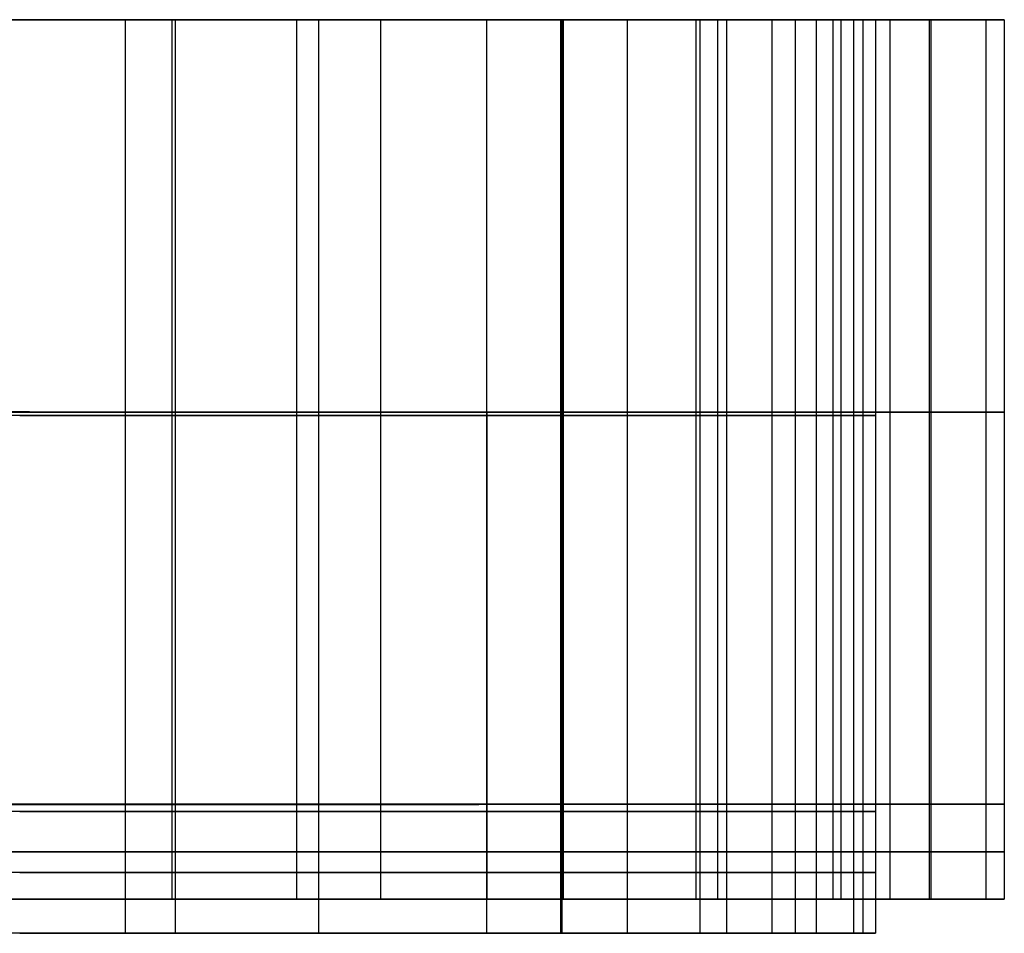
# Model space of a CAD drawing. Header units: millimetres. Extents: x 14566 to 15601, y -4 to 41.
# Tile 52 of 52: x 15569 to 15601, y -4 to 26. Entities that reach past the tile are written whole.
import ezdxf

# ---------------------------------------------------------------- set-up
doc = ezdxf.new("R2010")
doc.units = ezdxf.units.MM
doc.layers.add('Pond Mirror Ferm Living', color=7, linetype='Continuous', true_color=0x000000)

msp = doc.modelspace()

# ---------------------------------------------------------------- linework, layer by layer
at = {"layer": 'Pond Mirror Ferm Living'}
for p, q in [((15590.257, 25.764, 3398.008), (14586.449, 25.764, 3112.755)), ((15569.311, 25.765, 3484.267), (15564.432, 25.765, 3495.75)), ((15568.994, 25.765, 3187.492), (15565.347, 25.765, 3179.147)), ((15565.646, 25.765, 3482.093), (15570.026, 25.765, 3470.875)), ((15570.026, 25.764, 3470.875), (15565.646, 25.764, 3482.093)), ((15566.364, 25.765, 3171.26), (15570.271, 25.765, 3179.839)), ((15572.456, 25.765, 3195.915), (15568.994, 25.765, 3187.492)), ((15568.994, 25.764, 3187.492), (15572.456, 25.764, 3195.915)), ((15573.862, 25.765, 3472.65), (15569.311, 25.765, 3484.267)), ((15570.026, 25.765, 3470.875), (15574.094, 25.765, 3459.54)), ((15574.094, 25.764, 3459.54), (15570.026, 25.764, 3470.875)), ((15570.271, 25.765, 3179.839), (15573.99, 25.765, 3188.501)), ((15575.735, 25.765, 3204.455), (15572.456, 25.765, 3195.915)), ((15572.456, 25.765, 3195.915), (15572.456, 0, 3195.915)), ((15572.456, 25.764, 3195.915), (15575.735, 25.764, 3204.455)), ((15572.456, 25.764, 3195.915), (15572.456, -0.236, 3195.915)), ((15578.08, 25.765, 3460.908), (15573.862, 25.765, 3472.65)), ((15573.99, 25.765, 3188.501), (15577.522, 25.765, 3197.283)), ((15573.99, 25.765, 3188.501), (15573.99, 0, 3188.501)), ((15574.094, 25.765, 3459.54), (15577.718, 25.765, 3448.503)), ((15574.094, 25.765, 3459.54), (15574.094, 0, 3459.54)), ((15577.718, 25.764, 3448.503), (15574.094, 25.764, 3459.54)), ((15574.094, 25.764, 3459.54), (15574.094, -0.236, 3459.54)), ((15578.804, 25.765, 3213.073), (15575.735, 25.765, 3204.455)), ((15575.735, 25.764, 3204.455), (15578.804, 25.764, 3213.073)), ((15577.522, 25.765, 3197.283), (15580.84, 25.765, 3206.147)), ((15577.718, 25.765, 3448.503), (15581.044, 25.765, 3437.372)), ((15581.044, 25.764, 3437.372), (15577.718, 25.764, 3448.503)), ((15581.838, 25.765, 3449.448), (15578.08, 25.765, 3460.908)), ((15578.08, 25.765, 3460.908), (15578.081, 0, 3460.908)), ((15581.679, 25.765, 3221.848), (15578.804, 25.765, 3213.073)), ((15578.804, 25.765, 3213.073), (15578.805, 0, 3213.073)), ((15578.804, 25.764, 3213.073), (15581.679, 25.764, 3221.848)), ((15578.804, 25.764, 3213.073), (15578.804, -0.236, 3213.073)), ((15580.84, 25.765, 3206.147), (15583.958, 25.765, 3215.174)), ((15580.84, 25.765, 3206.147), (15580.84, 0, 3206.147)), ((15581.044, 25.765, 3437.372), (15584.07, 25.765, 3426.156)), ((15584.07, 25.764, 3426.156), (15581.044, 25.764, 3437.372)), ((15584.321, 25.765, 3230.696), (15581.679, 25.765, 3221.848)), ((15581.679, 25.764, 3221.848), (15584.321, 25.764, 3230.696)), ((15585.279, 25.765, 3437.889), (15581.838, 25.765, 3449.448)), ((15583.958, 25.765, 3215.174), (15586.835, 25.765, 3224.279)), ((15584.07, 25.765, 3426.156), (15586.792, 25.765, 3414.862)), ((15586.792, 25.764, 3414.862), (15584.07, 25.764, 3426.156)), ((15586.749, 25.765, 3239.716), (15584.321, 25.765, 3230.696)), ((15584.321, 25.765, 3230.696), (15584.322, 0, 3230.696)), ((15584.321, 25.764, 3230.696), (15586.749, 25.764, 3239.716)), ((15584.321, 25.764, 3230.696), (15584.321, -0.236, 3230.696)), ((15588.398, 25.765, 3426.239), (15585.279, 25.765, 3437.889)), ((15588.937, 25.765, 3248.859), (15586.749, 25.765, 3239.716)), ((15586.749, 25.765, 3239.716), (15586.749, 0, 3239.716)), ((15586.749, 25.764, 3239.716), (15588.937, 25.764, 3248.859)), ((15586.749, 25.764, 3239.716), (15586.749, -0.236, 3239.716)), ((15586.792, 25.765, 3414.862), (15589.21, 25.765, 3403.481)), ((15586.792, 25.765, 3414.862), (15586.792, 0, 3414.862)), ((15589.21, 25.764, 3403.481), (15586.792, 25.764, 3414.862)), ((15586.792, 25.764, 3414.862), (15586.792, -0.236, 3414.862)), ((15586.835, 25.765, 3224.279), (15589.498, 25.765, 3233.591)), ((15586.835, 25.765, 3224.279), (15586.836, 0, 3224.279)), ((15591.192, 25.765, 3414.507), (15588.398, 25.765, 3426.239)), ((15590.669, 25.765, 3257.064), (15588.937, 25.765, 3248.859)), ((15588.937, 25.765, 3248.859), (15588.937, 0, 3248.859)), ((15588.937, 25.764, 3248.859), (15590.669, 25.764, 3257.064)), ((15588.937, 25.764, 3248.859), (15588.937, -0.236, 3248.859)), ((15589.21, 25.765, 3403.481), (15591.315, 25.765, 3392.038)), ((15591.315, 25.764, 3392.038), (15589.21, 25.764, 3403.481)), ((15589.498, 25.765, 3233.591), (15591.897, 25.765, 3242.975)), ((15594.329, 25.765, 3399.165), (15590.257, 25.765, 3398.008)), ((15592.192, 25.765, 3265.31), (15590.669, 25.765, 3257.064)), ((15590.669, 25.764, 3257.064), (15592.192, 25.764, 3265.31)), ((15593.595, 25.765, 3403.023), (15591.192, 25.765, 3414.507)), ((15591.192, 25.765, 3414.507), (15591.192, 0, 3414.507)), ((15591.315, 25.765, 3392.038), (15593.029, 25.765, 3381.062)), ((15591.315, 25.765, 3392.038), (15591.315, 0, 3392.038)), ((15593.029, 25.764, 3381.062), (15591.315, 25.764, 3392.038)), ((15591.315, 25.764, 3392.038), (15591.315, -0.236, 3392.038)), ((15591.897, 25.765, 3242.975), (15594.064, 25.765, 3252.612)), ((15591.897, 25.765, 3242.975), (15591.897, 0, 3242.975)), ((15593.687, 25.765, 3274.868), (15592.192, 25.765, 3265.31)), ((15592.192, 25.765, 3265.31), (15592.192, 0, 3265.31)), ((15592.192, 25.764, 3265.31), (15593.687, 25.764, 3274.868)), ((15592.192, 25.764, 3265.31), (15592.192, -0.236, 3265.31)), ((15593.029, 25.765, 3381.062), (15594.449, 25.765, 3370.045)), ((15594.449, 25.764, 3370.045), (15593.029, 25.764, 3381.062)), ((15595.683, 25.765, 3391.478), (15593.595, 25.765, 3403.023)), ((15594.461, 25.765, 3280.714), (15593.687, 25.765, 3274.868)), ((15593.687, 25.765, 3274.868), (15593.687, 0, 3274.868)), ((15593.687, 25.764, 3274.868), (15594.461, 25.764, 3280.714)), ((15593.687, 25.764, 3274.868), (15593.687, -0.236, 3274.868)), ((15594.064, 25.765, 3252.612), (15595.946, 25.765, 3262.31)), ((15594.449, 25.765, 3370.045), (15595.552, 25.765, 3359.225)), ((15594.449, 25.765, 3370.045), (15594.45, 0, 3370.045)), ((15595.552, 25.764, 3359.225), (15594.449, 25.764, 3370.045)), ((15594.449, 25.764, 3370.045), (15594.449, -0.236, 3370.045)), ((15595.132, 25.765, 3286.573), (15594.461, 25.765, 3280.714)), ((15594.461, 25.764, 3280.714), (15595.132, 25.764, 3286.573)), ((15596.045, 25.765, 3296.614), (15595.132, 25.765, 3286.573)), ((15595.132, 25.765, 3286.573), (15595.132, 0, 3286.573)), ((15595.132, 25.764, 3286.573), (15596.045, 25.764, 3296.614)), ((15595.132, 25.764, 3286.573), (15595.132, -0.236, 3286.573)), ((15595.552, 25.765, 3359.225), (15596.363, 25.765, 3348.379)), ((15596.363, 25.764, 3348.379), (15595.552, 25.764, 3359.225)), ((15597.419, 25.765, 3380.109), (15595.683, 25.765, 3391.478)), ((15595.683, 25.765, 3391.478), (15595.683, 0, 3391.478)), ((15595.946, 25.765, 3262.31), (15597.556, 25.765, 3272.172)), ((15595.946, 25.765, 3262.31), (15595.946, 0, 3262.31)), ((15596.67, 25.765, 3306.677), (15596.045, 25.765, 3296.614)), ((15596.045, 25.764, 3296.614), (15596.67, 25.764, 3306.677)), ((15596.363, 25.765, 3348.379), (15596.868, 25.765, 3337.827)), ((15596.363, 25.765, 3348.379), (15596.364, 0, 3348.379)), ((15596.868, 25.764, 3337.827), (15596.363, 25.764, 3348.379)), ((15596.363, 25.764, 3348.379), (15596.363, -0.236, 3348.379)), ((15597.021, 25.765, 3316.969), (15596.67, 25.765, 3306.677)), ((15596.67, 25.765, 3306.677), (15596.671, 0, 3306.677)), ((15596.67, 25.764, 3306.677), (15597.021, 25.764, 3316.969)), ((15596.67, 25.764, 3306.677), (15596.67, -0.236, 3306.677)), ((15596.868, 25.765, 3337.827), (15597.088, 25.765, 3327.266)), ((15597.088, 25.764, 3327.266), (15596.868, 25.764, 3337.827)), ((15597.088, 25.765, 3327.266), (15597.021, 25.765, 3316.969)), ((15597.021, 25.764, 3316.969), (15597.088, 25.764, 3327.266)), ((15597.088, 25.765, 3327.266), (15597.088, 0, 3327.266)), ((15597.088, 25.764, 3327.266), (15597.088, -0.236, 3327.266)), ((15598.843, 25.765, 3368.697), (15597.419, 25.765, 3380.109)), ((15597.556, 25.765, 3272.172), (15598.904, 25.765, 3282.362)), ((15597.556, 25.765, 3272.172), (15597.556, 0, 3272.172)), ((15599.93, 25.764, 3357.495), (15598.843, 25.765, 3368.697)), ((15598.843, 25.765, 3368.697), (15598.844, 0, 3368.697)), ((15598.904, 25.765, 3282.362), (15599.958, 25.764, 3292.743)), ((15598.904, 25.765, 3282.362), (15598.904, 0, 3282.362)), ((15600.708, 25.764, 3346.266), (15599.93, 25.764, 3357.495)), ((15599.958, 25.764, 3292.743), (15600.705, 25.764, 3303.151)), ((15600.705, 25.764, 3303.151), (15601.16, 25.764, 3313.79)), ((15600.705, 25.764, 3303.151), (15600.706, 0, 3303.151)), ((15601.162, 25.764, 3335.356), (15600.708, 25.764, 3346.266)), ((15600.708, 25.764, 3346.266), (15600.709, 0, 3346.266)), ((15601.16, 25.764, 3313.79), (15601.312, 25.764, 3324.438)), ((15601.312, 25.764, 3324.438), (15601.162, 25.764, 3335.356)), ((15601.312, 25.764, 3324.438), (15601.313, 0, 3324.438)), ((15569.311, 12.883, 3484.267), (15564.432, 12.883, 3495.75)), ((15565.347, 12.883, 3179.147), (15568.994, 12.883, 3187.492)), ((15570.026, 12.882, 3470.875), (15565.646, 12.883, 3482.093)), ((15570.026, 12.764, 3470.875), (15565.646, 12.764, 3482.093)), ((15566.365, 12.883, 3171.26), (15570.271, 12.882, 3179.839)), ((15568.994, 12.883, 3187.492), (15572.456, 12.882, 3195.915)), ((15568.994, 12.764, 3187.492), (15572.456, 12.764, 3195.915)), ((15573.862, 12.882, 3472.65), (15569.311, 12.883, 3484.267)), ((15574.094, 12.882, 3459.54), (15570.026, 12.882, 3470.875)), ((15574.094, 12.764, 3459.54), (15570.026, 12.764, 3470.875)), ((15570.271, 12.882, 3179.839), (15573.99, 12.882, 3188.501)), ((15572.456, 12.882, 3195.915), (15575.735, 12.882, 3204.455)), ((15572.456, 12.764, 3195.915), (15575.735, 12.764, 3204.455)), ((15578.08, 12.882, 3460.908), (15573.862, 12.882, 3472.65)), ((15573.99, 12.882, 3188.501), (15577.522, 12.882, 3197.283)), ((15577.718, 12.882, 3448.503), (15574.094, 12.882, 3459.54)), ((15577.718, 12.764, 3448.503), (15574.094, 12.764, 3459.54)), ((15575.735, 12.882, 3204.455), (15578.804, 12.882, 3213.073)), ((15575.735, 12.764, 3204.455), (15578.804, 12.764, 3213.073)), ((15577.522, 12.882, 3197.283), (15580.84, 12.882, 3206.147)), ((15581.044, 12.882, 3437.372), (15577.718, 12.882, 3448.503)), ((15581.044, 12.764, 3437.372), (15577.718, 12.764, 3448.503)), ((15581.838, 12.882, 3449.448), (15578.08, 12.882, 3460.908)), ((15578.804, 12.882, 3213.073), (15581.679, 12.882, 3221.848)), ((15578.804, 12.764, 3213.073), (15581.679, 12.764, 3221.848)), ((15580.84, 12.882, 3206.147), (15583.958, 12.882, 3215.174)), ((15584.07, 12.882, 3426.156), (15581.044, 12.882, 3437.372)), ((15584.07, 12.764, 3426.156), (15581.044, 12.764, 3437.372)), ((15581.679, 12.882, 3221.848), (15584.321, 12.882, 3230.696)), ((15581.679, 12.764, 3221.848), (15584.321, 12.764, 3230.696)), ((15585.279, 12.882, 3437.889), (15581.838, 12.882, 3449.448)), ((15583.958, 12.882, 3215.174), (15586.836, 12.882, 3224.279)), ((15586.792, 12.882, 3414.862), (15584.07, 12.882, 3426.156)), ((15586.792, 12.764, 3414.862), (15584.07, 12.764, 3426.156)), ((15584.321, 12.882, 3230.696), (15586.749, 12.882, 3239.716)), ((15584.321, 12.764, 3230.696), (15586.749, 12.764, 3239.716)), ((15588.398, 12.882, 3426.239), (15585.279, 12.882, 3437.889)), ((15586.749, 12.882, 3239.716), (15588.937, 12.882, 3248.859)), ((15586.749, 12.764, 3239.716), (15588.937, 12.764, 3248.859)), ((15589.21, 12.882, 3403.481), (15586.792, 12.882, 3414.862)), ((15589.21, 12.764, 3403.481), (15586.792, 12.764, 3414.862)), ((15586.836, 12.882, 3224.279), (15589.498, 12.882, 3233.591)), ((15591.192, 12.882, 3414.507), (15588.398, 12.882, 3426.239)), ((15588.937, 12.882, 3248.859), (15590.669, 12.882, 3257.064)), ((15588.937, 12.764, 3248.859), (15590.669, 12.764, 3257.064)), ((15591.315, 12.882, 3392.038), (15589.21, 12.882, 3403.481)), ((15591.315, 12.764, 3392.038), (15589.21, 12.764, 3403.481)), ((15589.498, 12.882, 3233.591), (15591.897, 12.882, 3242.975)), ((15590.669, 12.882, 3257.064), (15592.192, 12.882, 3265.31)), ((15590.669, 12.764, 3257.064), (15592.192, 12.764, 3265.31)), ((15593.595, 12.882, 3403.023), (15591.192, 12.882, 3414.507)), ((15593.029, 12.882, 3381.062), (15591.315, 12.882, 3392.038)), ((15593.029, 12.764, 3381.062), (15591.315, 12.764, 3392.038)), ((15591.897, 12.882, 3242.975), (15594.064, 12.882, 3252.612)), ((15592.192, 12.882, 3265.31), (15593.687, 12.882, 3274.868)), ((15592.192, 12.764, 3265.31), (15593.687, 12.764, 3274.868)), ((15594.45, 12.882, 3370.045), (15593.029, 12.882, 3381.062)), ((15594.449, 12.764, 3370.045), (15593.029, 12.764, 3381.062)), ((15595.683, 12.882, 3391.478), (15593.595, 12.882, 3403.023)), ((15593.687, 12.882, 3274.868), (15594.461, 12.882, 3280.714)), ((15593.687, 12.764, 3274.868), (15594.461, 12.764, 3280.714)), ((15594.064, 12.882, 3252.612), (15595.946, 12.882, 3262.31)), ((15595.552, 12.764, 3359.225), (15594.449, 12.764, 3370.045)), ((15595.552, 12.882, 3359.225), (15594.45, 12.882, 3370.045)), ((15594.461, 12.882, 3280.714), (15595.132, 12.882, 3286.573)), ((15594.461, 12.764, 3280.714), (15595.132, 12.764, 3286.573)), ((15595.132, 12.882, 3286.573), (15596.045, 12.882, 3296.614)), ((15595.132, 12.764, 3286.573), (15596.045, 12.764, 3296.614)), ((15596.363, 12.882, 3348.379), (15595.552, 12.882, 3359.225)), ((15596.363, 12.764, 3348.379), (15595.552, 12.764, 3359.225)), ((15597.419, 12.882, 3380.109), (15595.683, 12.882, 3391.478)), ((15595.946, 12.882, 3262.31), (15597.556, 12.882, 3272.172)), ((15596.045, 12.882, 3296.614), (15596.671, 12.882, 3306.677)), ((15596.045, 12.764, 3296.614), (15596.67, 12.764, 3306.677)), ((15596.868, 12.882, 3337.827), (15596.363, 12.882, 3348.379)), ((15596.868, 12.764, 3337.827), (15596.363, 12.764, 3348.379)), ((15596.67, 12.764, 3306.677), (15597.021, 12.764, 3316.969)), ((15596.671, 12.882, 3306.677), (15597.021, 12.882, 3316.969)), ((15597.088, 12.882, 3327.266), (15596.868, 12.882, 3337.827)), ((15597.088, 12.764, 3327.266), (15596.868, 12.764, 3337.827)), ((15597.021, 12.882, 3316.969), (15597.088, 12.882, 3327.266)), ((15597.021, 12.764, 3316.969), (15597.088, 12.764, 3327.266)), ((15598.844, 12.882, 3368.697), (15597.419, 12.882, 3380.109)), ((15597.556, 12.882, 3272.172), (15598.904, 12.882, 3282.362)), ((15599.931, 12.882, 3357.495), (15598.844, 12.882, 3368.697)), ((15598.904, 12.882, 3282.362), (15599.959, 12.882, 3292.743)), ((15600.709, 12.882, 3346.266), (15599.931, 12.882, 3357.495)), ((15599.959, 12.882, 3292.743), (15600.706, 12.882, 3303.151)), ((15600.706, 12.882, 3303.151), (15601.16, 12.882, 3313.79)), ((15601.162, 12.882, 3335.356), (15600.709, 12.882, 3346.266)), ((15601.16, 12.882, 3313.79), (15601.312, 12.882, 3324.438)), ((15601.312, 12.882, 3324.438), (15601.162, 12.882, 3335.356)), ((15597.088, 0, 3327.266), (14576.69, 0, 3327.266)), ((15569.312, 0, 3484.267), (15564.432, 0, 3495.75)), ((15568.995, 0, 3187.492), (15565.347, 0, 3179.147)), ((15565.646, 0, 3482.093), (15570.027, 0, 3470.875)), ((15566.365, 0, 3171.26), (15570.271, 0, 3179.839)), ((15572.456, 0, 3195.915), (15568.995, 0, 3187.492)), ((15573.862, 0, 3472.65), (15569.312, 0, 3484.267)), ((15570.027, 0, 3470.875), (15574.094, 0, 3459.54)), ((15570.271, 0, 3179.839), (15573.99, 0, 3188.501)), ((15575.735, 0, 3204.455), (15572.456, 0, 3195.915)), ((15578.081, 0, 3460.908), (15573.862, 0, 3472.65)), ((15573.99, 0, 3188.501), (15577.523, 0, 3197.283)), ((15574.094, 0, 3459.54), (15577.718, 0, 3448.503)), ((15590.257, -0.236, 3398.008), (14586.449, -0.236, 3112.755)), ((15590.257, -0.236, 3398.008), (14586.449, -0.236, 3112.755)), ((15569.312, -0.001, 3484.267), (15564.432, -0.001, 3495.75)), ((15568.995, -0.001, 3187.492), (15565.347, -0.001, 3179.147)), ((15565.646, -0.001, 3482.093), (15570.027, -0.001, 3470.875)), ((15570.026, -0.236, 3470.875), (15565.646, -0.236, 3482.093)), ((15570.026, -0.236, 3470.875), (15565.646, -0.236, 3482.093)), ((15566.365, -0.001, 3171.26), (15570.271, -0.001, 3179.839)), ((15568.994, -0.236, 3187.492), (15572.456, -0.236, 3195.915)), ((15568.994, -0.236, 3187.492), (15572.456, -0.236, 3195.915)), ((15572.456, -0.001, 3195.915), (15568.995, -0.001, 3187.492)), ((15573.862, -0.001, 3472.65), (15569.312, -0.001, 3484.267)), ((15574.094, -0.236, 3459.54), (15570.026, -0.236, 3470.875)), ((15574.094, -0.236, 3459.54), (15570.026, -0.236, 3470.875)), ((15570.027, -0.001, 3470.875), (15574.094, -0.001, 3459.54)), ((15570.271, -0.001, 3179.839), (15573.99, -0.001, 3188.501)), ((15575.735, -0.001, 3204.455), (15572.456, -0.001, 3195.915)), ((15572.456, -0.001, 3195.915), (15572.457, -3.113, 3195.915)), ((15572.456, -0.236, 3195.915), (15575.735, -0.236, 3204.455)), ((15572.456, -0.236, 3195.915), (15572.456, -4.236, 3195.915)), ((15572.456, -0.236, 3195.915), (15575.735, -0.236, 3204.455)), ((15578.081, -0.001, 3460.908), (15573.862, -0.001, 3472.65)), ((15573.99, -0.001, 3188.501), (15577.523, -0.001, 3197.283)), ((15573.99, -0.001, 3188.501), (15573.99, -3.113, 3188.501)), ((15574.094, -0.001, 3459.54), (15577.718, -0.001, 3448.503)), ((15574.094, -0.001, 3459.54), (15574.094, -3.113, 3459.54)), ((15577.718, -0.236, 3448.503), (15574.094, -0.236, 3459.54)), ((15574.094, -0.236, 3459.54), (15574.094, -4.236, 3459.54)), ((15577.718, -0.236, 3448.503), (15574.094, -0.236, 3459.54)), ((15578.805, 0, 3213.073), (15575.735, 0, 3204.455)), ((15578.805, -0.001, 3213.073), (15575.735, -0.001, 3204.455)), ((15575.735, -0.236, 3204.455), (15578.804, -0.236, 3213.073)), ((15575.735, -0.236, 3204.455), (15578.804, -0.236, 3213.073)), ((15577.523, 0, 3197.283), (15580.84, 0, 3206.147)), ((15577.523, -0.001, 3197.283), (15580.84, -0.001, 3206.147)), ((15577.718, 0, 3448.503), (15581.045, 0, 3437.372)), ((15577.718, -0.001, 3448.503), (15581.045, -0.001, 3437.372)), ((15581.044, -0.236, 3437.372), (15577.718, -0.236, 3448.503)), ((15581.044, -0.236, 3437.372), (15577.718, -0.236, 3448.503)), ((15581.839, 0, 3449.448), (15578.081, 0, 3460.908)), ((15581.839, -0.001, 3449.448), (15578.081, -0.001, 3460.908)), ((15578.081, -0.001, 3460.908), (15578.081, -3.113, 3460.908)), ((15578.804, -0.236, 3213.073), (15581.679, -0.236, 3221.848)), ((15578.804, -0.236, 3213.073), (15578.804, -4.236, 3213.073)), ((15578.804, -0.236, 3213.073), (15581.679, -0.236, 3221.848)), ((15581.68, 0, 3221.848), (15578.805, 0, 3213.073)), ((15581.68, -0.001, 3221.848), (15578.805, -0.001, 3213.073)), ((15578.805, -0.001, 3213.073), (15578.805, -3.113, 3213.073)), ((15580.84, 0, 3206.147), (15583.958, 0, 3215.174)), ((15580.84, -0.001, 3206.147), (15583.958, -0.001, 3215.174)), ((15580.84, -0.001, 3206.147), (15580.84, -3.113, 3206.147)), ((15584.07, -0.236, 3426.156), (15581.044, -0.236, 3437.372)), ((15584.07, -0.236, 3426.156), (15581.044, -0.236, 3437.372)), ((15581.045, 0, 3437.372), (15584.07, 0, 3426.156)), ((15581.045, -0.001, 3437.372), (15584.07, -0.001, 3426.156)), ((15581.679, -0.236, 3221.848), (15584.321, -0.236, 3230.696)), ((15581.679, -0.236, 3221.848), (15584.321, -0.236, 3230.696)), ((15584.322, 0, 3230.696), (15581.68, 0, 3221.848)), ((15584.322, -0.001, 3230.696), (15581.68, -0.001, 3221.848)), ((15585.279, 0, 3437.889), (15581.839, 0, 3449.448)), ((15585.279, -0.001, 3437.889), (15581.839, -0.001, 3449.448)), ((15583.958, 0, 3215.174), (15586.836, 0, 3224.279)), ((15583.958, -0.001, 3215.174), (15586.836, 0, 3224.279)), ((15584.07, 0, 3426.156), (15586.792, 0, 3414.862)), ((15584.07, -0.001, 3426.156), (15586.792, 0, 3414.862)), ((15586.792, -0.236, 3414.862), (15584.07, -0.236, 3426.156)), ((15586.792, -0.236, 3414.862), (15584.07, -0.236, 3426.156)), ((15584.321, -0.236, 3230.696), (15586.749, -0.236, 3239.716)), ((15584.321, -0.236, 3230.696), (15584.321, -4.236, 3230.696)), ((15584.321, -0.236, 3230.696), (15586.749, -0.236, 3239.716)), ((15586.749, 0, 3239.716), (15584.322, 0, 3230.696)), ((15586.749, 0, 3239.716), (15584.322, -0.001, 3230.696)), ((15584.322, -0.001, 3230.696), (15584.322, -3.113, 3230.696)), ((15588.398, 0, 3426.239), (15585.279, 0, 3437.889)), ((15588.398, 0, 3426.239), (15585.279, -0.001, 3437.889)), ((15588.937, 0, 3248.859), (15586.749, 0, 3239.716)), ((15588.937, 0, 3248.859), (15586.749, 0, 3239.716)), ((15586.749, 0, 3239.716), (15586.749, -3.113, 3239.716)), ((15586.749, -0.236, 3239.716), (15588.937, -0.236, 3248.859)), ((15586.749, -0.236, 3239.716), (15586.749, -4.236, 3239.716)), ((15586.749, -0.236, 3239.716), (15588.937, -0.236, 3248.859)), ((15586.792, 0, 3414.862), (15589.21, 0, 3403.481)), ((15586.792, 0, 3414.862), (15589.21, 0, 3403.481)), ((15586.792, 0, 3414.862), (15586.792, -3.113, 3414.862)), ((15589.21, -0.236, 3403.481), (15586.792, -0.236, 3414.862)), ((15586.792, -0.236, 3414.862), (15586.792, -4.236, 3414.862)), ((15589.21, -0.236, 3403.481), (15586.792, -0.236, 3414.862)), ((15586.836, 0, 3224.279), (15589.499, 0, 3233.591)), ((15586.836, 0, 3224.279), (15589.499, 0, 3233.591)), ((15586.836, 0, 3224.279), (15586.836, -3.113, 3224.279)), ((15591.192, 0, 3414.507), (15588.398, 0, 3426.239)), ((15591.192, 0, 3414.507), (15588.398, 0, 3426.239)), ((15590.67, 0, 3257.064), (15588.937, 0, 3248.859)), ((15590.67, 0, 3257.064), (15588.937, 0, 3248.859)), ((15588.937, 0, 3248.859), (15588.937, -3.113, 3248.859)), ((15588.937, -0.236, 3248.859), (15590.669, -0.236, 3257.064)), ((15588.937, -0.236, 3248.859), (15588.937, -4.236, 3248.859)), ((15588.937, -0.236, 3248.859), (15590.669, -0.236, 3257.064)), ((15589.21, 0, 3403.481), (15591.315, 0, 3392.038)), ((15589.21, 0, 3403.481), (15591.315, 0, 3392.038)), ((15591.315, -0.236, 3392.038), (15589.21, -0.236, 3403.481)), ((15591.315, -0.236, 3392.038), (15589.21, -0.236, 3403.481)), ((15589.499, 0, 3233.591), (15591.897, 0, 3242.975)), ((15589.499, 0, 3233.591), (15591.897, 0, 3242.975)), ((15594.33, 0, 3399.165), (15590.257, 0, 3398.008)), ((15594.33, 0, 3399.165), (15590.257, 0, 3398.008)), ((15590.669, -0.236, 3257.064), (15592.192, -0.236, 3265.31)), ((15590.669, -0.236, 3257.064), (15592.192, -0.236, 3265.31)), ((15592.192, 0, 3265.31), (15590.67, 0, 3257.064)), ((15592.192, 0, 3265.31), (15590.67, 0, 3257.064)), ((15593.596, 0, 3403.023), (15591.192, 0, 3414.507)), ((15593.596, 0, 3403.023), (15591.192, 0, 3414.507)), ((15591.192, 0, 3414.507), (15591.192, -3.113, 3414.507)), ((15591.315, 0, 3392.038), (15593.029, 0, 3381.062)), ((15591.315, 0, 3392.038), (15593.029, 0, 3381.062)), ((15591.315, 0, 3392.038), (15591.315, -3.113, 3392.038)), ((15593.029, -0.236, 3381.062), (15591.315, -0.236, 3392.038)), ((15591.315, -0.236, 3392.038), (15591.315, -4.236, 3392.038)), ((15593.029, -0.236, 3381.062), (15591.315, -0.236, 3392.038)), ((15591.897, 0, 3242.975), (15594.064, 0, 3252.612)), ((15591.897, 0, 3242.975), (15594.064, 0, 3252.612)), ((15591.897, 0, 3242.975), (15591.897, -3.113, 3242.975)), ((15593.687, 0, 3274.868), (15592.192, 0, 3265.31)), ((15593.687, 0, 3274.868), (15592.192, 0, 3265.31)), ((15592.192, 0, 3265.31), (15592.192, -3.113, 3265.31)), ((15592.192, -0.236, 3265.31), (15593.687, -0.236, 3274.868)), ((15592.192, -0.236, 3265.31), (15592.192, -4.236, 3265.31)), ((15592.192, -0.236, 3265.31), (15593.687, -0.236, 3274.868)), ((15593.029, 0, 3381.062), (15594.45, 0, 3370.045)), ((15593.029, 0, 3381.062), (15594.45, 0, 3370.045)), ((15594.449, -0.236, 3370.045), (15593.029, -0.236, 3381.062)), ((15594.449, -0.236, 3370.045), (15593.029, -0.236, 3381.062)), ((15595.683, 0, 3391.478), (15593.596, 0, 3403.023)), ((15595.683, 0, 3391.478), (15593.596, 0, 3403.023)), ((15594.461, 0, 3280.714), (15593.687, 0, 3274.868)), ((15594.461, 0, 3280.714), (15593.687, 0, 3274.868)), ((15593.687, 0, 3274.868), (15593.687, -3.113, 3274.868)), ((15593.687, -0.236, 3274.868), (15594.461, -0.236, 3280.714)), ((15593.687, -0.236, 3274.868), (15593.687, -4.236, 3274.868)), ((15593.687, -0.236, 3274.868), (15594.461, -0.236, 3280.714)), ((15594.064, 0, 3252.612), (15595.946, 0, 3262.31)), ((15594.064, 0, 3252.612), (15595.946, 0, 3262.31)), ((15595.552, -0.236, 3359.225), (15594.449, -0.236, 3370.045)), ((15594.449, -0.236, 3370.045), (15594.449, -4.236, 3370.045)), ((15595.552, -0.236, 3359.225), (15594.449, -0.236, 3370.045)), ((15594.45, 0, 3370.045), (15595.552, 0, 3359.225)), ((15594.45, 0, 3370.045), (15595.552, 0, 3359.225)), ((15594.45, 0, 3370.045), (15594.45, -3.113, 3370.045)), ((15595.132, 0, 3286.573), (15594.461, 0, 3280.714)), ((15595.132, 0, 3286.573), (15594.461, 0, 3280.714)), ((15594.461, -0.236, 3280.714), (15595.132, -0.236, 3286.573)), ((15594.461, -0.236, 3280.714), (15595.132, -0.236, 3286.573)), ((15596.045, 0, 3296.614), (15595.132, 0, 3286.573)), ((15596.045, 0, 3296.614), (15595.132, 0, 3286.573)), ((15595.132, 0, 3286.573), (15595.132, -3.113, 3286.573)), ((15595.132, -0.236, 3286.573), (15596.045, -0.236, 3296.614)), ((15595.132, -0.236, 3286.573), (15595.132, -4.236, 3286.573)), ((15595.132, -0.236, 3286.573), (15596.045, -0.236, 3296.614)), ((15595.552, 0, 3359.225), (15596.364, 0, 3348.379)), ((15595.552, 0, 3359.225), (15596.364, 0, 3348.379)), ((15596.363, -0.236, 3348.379), (15595.552, -0.236, 3359.225)), ((15596.363, -0.236, 3348.379), (15595.552, -0.236, 3359.225)), ((15597.42, 0, 3380.109), (15595.683, 0, 3391.478)), ((15597.42, 0, 3380.109), (15595.683, 0, 3391.478)), ((15595.683, 0, 3391.478), (15595.683, -3.113, 3391.478)), ((15595.946, 0, 3262.31), (15597.556, 0, 3272.172)), ((15595.946, 0, 3262.31), (15597.556, 0, 3272.172)), ((15595.946, 0, 3262.31), (15595.946, -3.113, 3262.31)), ((15596.671, 0, 3306.677), (15596.045, 0, 3296.614)), ((15596.671, 0, 3306.677), (15596.045, 0, 3296.614)), ((15596.045, -0.236, 3296.614), (15596.67, -0.236, 3306.677)), ((15596.045, -0.236, 3296.614), (15596.67, -0.236, 3306.677)), ((15596.868, -0.236, 3337.827), (15596.363, -0.236, 3348.379)), ((15596.363, -0.236, 3348.379), (15596.363, -4.236, 3348.379)), ((15596.868, -0.236, 3337.827), (15596.363, -0.236, 3348.379)), ((15596.364, 0, 3348.379), (15596.869, 0, 3337.827)), ((15596.364, 0, 3348.379), (15596.869, 0, 3337.827)), ((15596.364, 0, 3348.379), (15596.364, -3.113, 3348.379)), ((15596.67, -0.236, 3306.677), (15597.021, -0.236, 3316.969)), ((15596.67, -0.236, 3306.677), (15596.67, -4.236, 3306.677)), ((15596.67, -0.236, 3306.677), (15597.021, -0.236, 3316.969)), ((15597.021, 0, 3316.969), (15596.671, 0, 3306.677)), ((15597.021, 0, 3316.969), (15596.671, 0, 3306.677)), ((15596.671, 0, 3306.677), (15596.671, -3.113, 3306.677)), ((15597.088, -0.236, 3327.266), (15596.868, -0.236, 3337.827)), ((15597.088, -0.236, 3327.266), (15596.868, -0.236, 3337.827)), ((15596.869, 0, 3337.827), (15597.088, 0, 3327.266)), ((15596.869, 0, 3337.827), (15597.088, 0, 3327.266)), ((15597.088, 0, 3327.266), (15597.021, 0, 3316.969)), ((15597.088, 0, 3327.266), (15597.021, 0, 3316.969)), ((15597.021, -0.236, 3316.969), (15597.088, -0.236, 3327.266)), ((15597.021, -0.236, 3316.969), (15597.088, -0.236, 3327.266)), ((15597.088, 0, 3327.266), (15597.088, -3.113, 3327.266)), ((15597.088, -0.236, 3327.266), (15597.088, -4.236, 3327.266)), ((15598.844, 0, 3368.697), (15597.42, 0, 3380.109)), ((15598.844, 0, 3368.697), (15597.42, 0, 3380.109)), ((15597.556, 0, 3272.172), (15598.904, 0, 3282.362)), ((15597.556, 0, 3272.172), (15598.904, 0, 3282.362)), ((15597.556, 0, 3272.172), (15597.556, -3.113, 3272.172)), ((15599.931, 0, 3357.495), (15598.844, 0, 3368.697)), ((15599.931, 0, 3357.495), (15598.844, 0, 3368.697)), ((15598.844, 0, 3368.697), (15598.844, -3.113, 3368.697)), ((15598.904, 0, 3282.362), (15599.959, 0, 3292.743)), ((15598.904, 0, 3282.362), (15599.959, 0, 3292.743)), ((15598.904, 0, 3282.362), (15598.904, -3.113, 3282.362)), ((15600.709, 0, 3346.266), (15599.931, 0, 3357.495)), ((15600.709, 0, 3346.266), (15599.931, 0, 3357.495)), ((15599.959, 0, 3292.743), (15600.706, 0, 3303.151)), ((15599.959, 0, 3292.743), (15600.706, 0, 3303.151)), ((15600.706, 0, 3303.151), (15601.16, 0, 3313.79)), ((15600.706, 0, 3303.151), (15601.16, 0, 3313.79)), ((15600.706, 0, 3303.151), (15600.706, -3.113, 3303.151)), ((15601.162, 0, 3335.356), (15600.709, 0, 3346.266)), ((15601.162, 0, 3335.356), (15600.709, 0, 3346.266)), ((15600.709, 0, 3346.266), (15600.709, -3.113, 3346.266)), ((15601.16, 0, 3313.79), (15601.313, 0, 3324.438)), ((15601.16, 0, 3313.79), (15601.313, 0, 3324.438)), ((15601.313, 0, 3324.438), (15601.162, 0, 3335.356)), ((15601.313, 0, 3324.438), (15601.162, 0, 3335.356)), ((15601.313, 0, 3324.438), (15601.313, -3.113, 3324.438)), ((15569.312, -1.557, 3484.267), (15564.432, -1.557, 3495.75)), ((15565.347, -1.557, 3179.147), (15568.995, -1.557, 3187.492)), ((15570.027, -1.557, 3470.875), (15565.646, -1.557, 3482.093)), ((15566.365, -1.557, 3171.26), (15570.271, -1.557, 3179.839)), ((15568.995, -1.557, 3187.492), (15572.457, -1.557, 3195.915)), ((15573.862, -1.557, 3472.65), (15569.312, -1.557, 3484.267)), ((15574.094, -1.557, 3459.54), (15570.027, -1.557, 3470.875)), ((15570.271, -1.557, 3179.839), (15573.99, -1.557, 3188.501)), ((15572.457, -1.557, 3195.915), (15575.735, -1.557, 3204.455)), ((15578.081, -1.557, 3460.908), (15573.862, -1.557, 3472.65)), ((15573.99, -1.557, 3188.501), (15577.523, -1.557, 3197.283)), ((15577.718, -1.557, 3448.503), (15574.094, -1.557, 3459.54)), ((15575.735, -1.557, 3204.455), (15578.805, -1.557, 3213.073)), ((15577.523, -1.557, 3197.283), (15580.84, -1.557, 3206.147)), ((15581.045, -1.557, 3437.372), (15577.718, -1.557, 3448.503)), ((15581.839, -1.557, 3449.448), (15578.081, -1.557, 3460.908)), ((15578.805, -1.557, 3213.073), (15581.68, -1.557, 3221.848)), ((15580.84, -1.557, 3206.147), (15583.958, -1.557, 3215.174)), ((15584.07, -1.557, 3426.156), (15581.045, -1.557, 3437.372)), ((15581.68, -1.557, 3221.848), (15584.322, -1.557, 3230.696)), ((15585.279, -1.557, 3437.889), (15581.839, -1.557, 3449.448)), ((15583.958, -1.557, 3215.174), (15586.836, -1.557, 3224.279)), ((15586.792, -1.557, 3414.862), (15584.07, -1.557, 3426.156)), ((15584.322, -1.557, 3230.696), (15586.749, -1.557, 3239.716)), ((15588.398, -1.557, 3426.239), (15585.279, -1.557, 3437.889)), ((15586.749, -1.557, 3239.716), (15588.937, -1.557, 3248.859)), ((15589.21, -1.557, 3403.481), (15586.792, -1.557, 3414.862)), ((15586.836, -1.557, 3224.279), (15589.499, -1.557, 3233.591)), ((15591.192, -1.557, 3414.507), (15588.398, -1.557, 3426.239)), ((15588.937, -1.557, 3248.859), (15590.67, -1.557, 3257.064)), ((15591.315, -1.557, 3392.038), (15589.21, -1.557, 3403.481)), ((15589.499, -1.557, 3233.591), (15591.897, -1.557, 3242.975)), ((15590.67, -1.557, 3257.064), (15592.192, -1.557, 3265.31)), ((15593.596, -1.557, 3403.023), (15591.192, -1.557, 3414.507)), ((15593.029, -1.557, 3381.062), (15591.315, -1.557, 3392.038)), ((15591.897, -1.557, 3242.975), (15594.064, -1.557, 3252.612)), ((15592.192, -1.557, 3265.31), (15593.687, -1.557, 3274.868)), ((15594.45, -1.557, 3370.045), (15593.029, -1.557, 3381.062)), ((15595.683, -1.557, 3391.478), (15593.596, -1.557, 3403.023)), ((15593.687, -1.557, 3274.868), (15594.461, -1.557, 3280.714)), ((15594.064, -1.557, 3252.612), (15595.946, -1.557, 3262.31)), ((15595.552, -1.557, 3359.225), (15594.45, -1.557, 3370.045)), ((15594.461, -1.557, 3280.714), (15595.132, -1.557, 3286.573)), ((15595.132, -1.557, 3286.573), (15596.045, -1.557, 3296.614)), ((15596.364, -1.557, 3348.379), (15595.552, -1.557, 3359.225)), ((15597.42, -1.557, 3380.109), (15595.683, -1.557, 3391.478)), ((15595.946, -1.557, 3262.31), (15597.556, -1.557, 3272.172)), ((15596.045, -1.557, 3296.614), (15596.671, -1.557, 3306.677)), ((15596.869, -1.557, 3337.827), (15596.364, -1.557, 3348.379)), ((15596.671, -1.557, 3306.677), (15597.022, -1.557, 3316.969)), ((15597.088, -1.557, 3327.266), (15596.869, -1.557, 3337.827)), ((15597.022, -1.557, 3316.969), (15597.088, -1.557, 3327.266)), ((15598.844, -1.557, 3368.697), (15597.42, -1.557, 3380.109)), ((15597.556, -1.557, 3272.172), (15598.904, -1.557, 3282.362)), ((15599.931, -1.557, 3357.495), (15598.844, -1.557, 3368.697)), ((15598.904, -1.557, 3282.362), (15599.959, -1.557, 3292.743)), ((15600.709, -1.557, 3346.266), (15599.931, -1.557, 3357.495)), ((15599.959, -1.557, 3292.743), (15600.706, -1.557, 3303.151)), ((15600.706, -1.557, 3303.151), (15601.16, -1.557, 3313.79)), ((15601.162, -1.557, 3335.356), (15600.709, -1.557, 3346.266)), ((15601.16, -1.557, 3313.79), (15601.313, -1.557, 3324.438)), ((15601.313, -1.557, 3324.438), (15601.162, -1.557, 3335.356)), ((15570.026, -2.236, 3470.875), (15565.646, -2.236, 3482.093)), ((15568.994, -2.236, 3187.492), (15572.456, -2.236, 3195.915)), ((15574.094, -2.236, 3459.54), (15570.026, -2.236, 3470.875)), ((15572.456, -2.236, 3195.915), (15575.735, -2.236, 3204.455)), ((15577.718, -2.236, 3448.503), (15574.094, -2.236, 3459.54)), ((15575.735, -2.236, 3204.455), (15578.804, -2.236, 3213.073)), ((15581.044, -2.236, 3437.372), (15577.718, -2.236, 3448.503)), ((15578.804, -2.236, 3213.073), (15581.679, -2.236, 3221.848)), ((15584.07, -2.236, 3426.156), (15581.044, -2.236, 3437.372)), ((15581.679, -2.236, 3221.848), (15584.321, -2.236, 3230.696)), ((15586.792, -2.236, 3414.862), (15584.07, -2.236, 3426.156)), ((15584.321, -2.236, 3230.696), (15586.749, -2.236, 3239.716)), ((15586.749, -2.236, 3239.716), (15588.937, -2.236, 3248.859)), ((15589.21, -2.236, 3403.481), (15586.792, -2.236, 3414.862)), ((15588.937, -2.236, 3248.859), (15590.669, -2.236, 3257.064)), ((15591.315, -2.236, 3392.038), (15589.21, -2.236, 3403.481)), ((15590.669, -2.236, 3257.064), (15592.192, -2.236, 3265.31)), ((15593.029, -2.236, 3381.062), (15591.315, -2.236, 3392.038)), ((15592.192, -2.236, 3265.31), (15593.687, -2.236, 3274.868)), ((15594.449, -2.236, 3370.045), (15593.029, -2.236, 3381.062)), ((15593.687, -2.236, 3274.868), (15594.461, -2.236, 3280.714)), ((15595.552, -2.236, 3359.225), (15594.449, -2.236, 3370.045)), ((15594.461, -2.236, 3280.714), (15595.132, -2.236, 3286.573)), ((15595.132, -2.236, 3286.573), (15596.045, -2.236, 3296.614)), ((15596.363, -2.236, 3348.379), (15595.552, -2.236, 3359.225)), ((15596.045, -2.236, 3296.614), (15596.67, -2.236, 3306.677)), ((15596.868, -2.236, 3337.827), (15596.363, -2.236, 3348.379)), ((15596.67, -2.236, 3306.677), (15597.021, -2.236, 3316.969)), ((15597.088, -2.236, 3327.266), (15596.868, -2.236, 3337.827)), ((15597.021, -2.236, 3316.969), (15597.088, -2.236, 3327.266)), ((15569.312, -3.113, 3484.267), (15564.432, -3.113, 3495.75)), ((15568.995, -3.113, 3187.492), (15565.347, -3.113, 3179.147)), ((15565.646, -3.113, 3482.093), (15570.027, -3.113, 3470.875)), ((15566.365, -3.113, 3171.26), (15570.271, -3.113, 3179.839)), ((15572.457, -3.113, 3195.915), (15568.995, -3.113, 3187.492)), ((15573.862, -3.113, 3472.65), (15569.312, -3.113, 3484.267)), ((15570.027, -3.113, 3470.875), (15574.094, -3.113, 3459.54)), ((15570.271, -3.113, 3179.839), (15573.99, -3.113, 3188.501)), ((15575.736, -3.113, 3204.455), (15572.457, -3.113, 3195.915)), ((15578.081, -3.113, 3460.908), (15573.862, -3.113, 3472.65)), ((15573.99, -3.113, 3188.501), (15577.523, -3.113, 3197.283)), ((15574.094, -3.113, 3459.54), (15577.718, -3.113, 3448.503)), ((15578.805, -3.113, 3213.073), (15575.736, -3.113, 3204.455)), ((15577.523, -3.113, 3197.283), (15580.84, -3.113, 3206.147)), ((15577.718, -3.113, 3448.503), (15581.045, -3.113, 3437.372)), ((15581.839, -3.113, 3449.448), (15578.081, -3.113, 3460.908)), ((15581.68, -3.113, 3221.848), (15578.805, -3.113, 3213.073)), ((15580.84, -3.113, 3206.147), (15583.958, -3.113, 3215.174)), ((15581.045, -3.113, 3437.372), (15584.07, -3.113, 3426.156)), ((15584.322, -3.113, 3230.696), (15581.68, -3.113, 3221.848)), ((15585.279, -3.113, 3437.889), (15581.839, -3.113, 3449.448)), ((15583.958, -3.113, 3215.174), (15586.836, -3.113, 3224.279)), ((15584.07, -3.113, 3426.156), (15586.792, -3.113, 3414.862)), ((15586.749, -3.113, 3239.716), (15584.322, -3.113, 3230.696)), ((15588.398, -3.113, 3426.239), (15585.279, -3.113, 3437.889)), ((15588.937, -3.113, 3248.859), (15586.749, -3.113, 3239.716)), ((15586.792, -3.113, 3414.862), (15589.21, -3.113, 3403.481)), ((15586.836, -3.113, 3224.279), (15589.499, -3.113, 3233.591)), ((15591.192, -3.113, 3414.507), (15588.398, -3.113, 3426.239)), ((15590.67, -3.113, 3257.064), (15588.937, -3.113, 3248.859)), ((15589.21, -3.113, 3403.481), (15591.315, -3.113, 3392.038)), ((15589.499, -3.113, 3233.591), (15591.897, -3.113, 3242.975)), ((15594.33, -3.113, 3399.165), (15590.258, -3.113, 3398.008)), ((15592.192, -3.113, 3265.31), (15590.67, -3.113, 3257.064)), ((15593.596, -3.113, 3403.023), (15591.192, -3.113, 3414.507)), ((15591.315, -3.113, 3392.038), (15593.029, -3.113, 3381.062)), ((15591.897, -3.113, 3242.975), (15594.064, -3.113, 3252.612)), ((15593.687, -3.113, 3274.868), (15592.192, -3.113, 3265.31)), ((15593.029, -3.113, 3381.062), (15594.45, -3.113, 3370.045)), ((15595.683, -3.113, 3391.478), (15593.596, -3.113, 3403.023)), ((15594.461, -3.113, 3280.714), (15593.687, -3.113, 3274.868)), ((15594.064, -3.113, 3252.612), (15595.946, -3.113, 3262.31)), ((15594.45, -3.113, 3370.045), (15595.552, -3.113, 3359.225)), ((15595.132, -3.113, 3286.573), (15594.461, -3.113, 3280.714)), ((15596.045, -3.113, 3296.614), (15595.132, -3.113, 3286.573)), ((15595.552, -3.113, 3359.225), (15596.364, -3.113, 3348.379)), ((15597.42, -3.113, 3380.109), (15595.683, -3.113, 3391.478)), ((15595.946, -3.113, 3262.31), (15597.556, -3.113, 3272.172)), ((15596.671, -3.113, 3306.677), (15596.045, -3.113, 3296.614)), ((15596.364, -3.113, 3348.379), (15596.869, -3.113, 3337.827)), ((15597.022, -3.113, 3316.969), (15596.671, -3.113, 3306.677)), ((15596.869, -3.113, 3337.827), (15597.088, -3.113, 3327.266)), ((15597.088, -3.113, 3327.266), (15597.022, -3.113, 3316.969)), ((15598.844, -3.113, 3368.697), (15597.42, -3.113, 3380.109)), ((15597.556, -3.113, 3272.172), (15598.904, -3.113, 3282.362)), ((15599.931, -3.113, 3357.495), (15598.844, -3.113, 3368.697)), ((15598.904, -3.113, 3282.362), (15599.959, -3.113, 3292.743)), ((15600.709, -3.113, 3346.266), (15599.931, -3.113, 3357.495)), ((15599.959, -3.113, 3292.743), (15600.706, -3.113, 3303.151)), ((15600.706, -3.113, 3303.151), (15601.161, -3.113, 3313.79)), ((15601.162, -3.113, 3335.356), (15600.709, -3.113, 3346.266)), ((15601.161, -3.113, 3313.79), (15601.313, -3.113, 3324.438)), ((15601.313, -3.113, 3324.438), (15601.162, -3.113, 3335.356)), ((15590.257, -4.236, 3398.008), (14586.449, -4.236, 3112.755)), ((15570.026, -4.236, 3470.875), (15565.646, -4.236, 3482.093)), ((15568.994, -4.236, 3187.492), (15572.456, -4.236, 3195.915)), ((15574.094, -4.236, 3459.54), (15570.026, -4.236, 3470.875)), ((15572.456, -4.236, 3195.915), (15575.735, -4.236, 3204.455)), ((15577.718, -4.236, 3448.503), (15574.094, -4.236, 3459.54)), ((15575.735, -4.236, 3204.455), (15578.804, -4.236, 3213.073)), ((15581.044, -4.236, 3437.372), (15577.718, -4.236, 3448.503)), ((15578.804, -4.236, 3213.073), (15581.679, -4.236, 3221.848)), ((15584.07, -4.236, 3426.156), (15581.044, -4.236, 3437.372)), ((15581.679, -4.236, 3221.848), (15584.321, -4.236, 3230.696)), ((15586.792, -4.236, 3414.862), (15584.07, -4.236, 3426.156)), ((15584.321, -4.236, 3230.696), (15586.749, -4.236, 3239.716)), ((15586.749, -4.236, 3239.716), (15588.937, -4.236, 3248.859)), ((15589.21, -4.236, 3403.481), (15586.792, -4.236, 3414.862)), ((15588.937, -4.236, 3248.859), (15590.669, -4.236, 3257.064)), ((15591.315, -4.236, 3392.038), (15589.21, -4.236, 3403.481)), ((15590.669, -4.236, 3257.064), (15592.192, -4.236, 3265.31)), ((15593.029, -4.236, 3381.062), (15591.315, -4.236, 3392.038)), ((15592.192, -4.236, 3265.31), (15593.687, -4.236, 3274.868)), ((15594.449, -4.236, 3370.045), (15593.029, -4.236, 3381.062)), ((15593.687, -4.236, 3274.868), (15594.461, -4.236, 3280.714)), ((15595.552, -4.236, 3359.225), (15594.449, -4.236, 3370.045)), ((15594.461, -4.236, 3280.714), (15595.132, -4.236, 3286.573)), ((15595.132, -4.236, 3286.573), (15596.045, -4.236, 3296.614)), ((15596.363, -4.236, 3348.379), (15595.552, -4.236, 3359.225)), ((15596.045, -4.236, 3296.614), (15596.67, -4.236, 3306.677)), ((15596.868, -4.236, 3337.827), (15596.363, -4.236, 3348.379)), ((15596.67, -4.236, 3306.677), (15597.021, -4.236, 3316.969)), ((15597.088, -4.236, 3327.266), (15596.868, -4.236, 3337.827)), ((15597.021, -4.236, 3316.969), (15597.088, -4.236, 3327.266))]:
    msp.add_line(p, q, dxfattribs=at)

doc.saveas('drawing.dxf')
